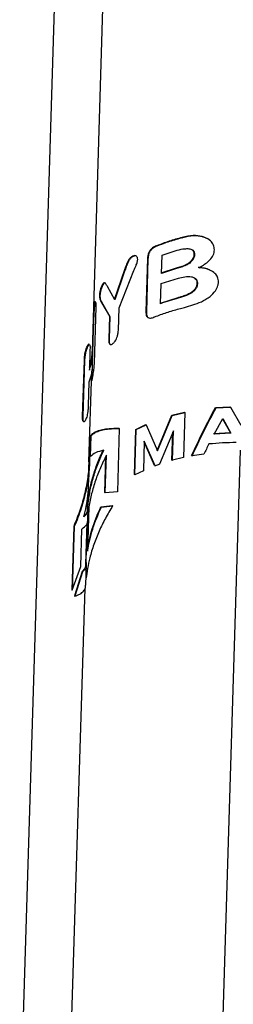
# Model space of a CAD drawing. Header units: millimetres. Extents: x 51 to 2966, y 67 to 3970.
# Tile 71 of 88: x 2416 to 2483, y 2713 to 3022. Entities that reach past the tile are written whole.
import ezdxf

# ---------------------------------------------------------------- set-up
doc = ezdxf.new("R2010")
doc.units = ezdxf.units.MM

msp = doc.modelspace()

# ---------------------------------------------------------------- linework, layer by layer
at = {"color": 7, "linetype": 'Continuous', "lineweight": 25}
for p, q in [((2438.75, 2918.07), (2444.36, 3100.49)), ((2467.04, 2953.93), (2467.19, 2953.84)), ((2473.3, 2954.25), (2473.47, 2954.16)), ((2474.92, 2953.56), (2474.76, 2953.66)), ((2458.94, 2951.29), (2459.08, 2951.21)), ((2451.23, 2947.93), (2451.37, 2947.85)), ((2452.6, 2948.02), (2452.46, 2948.1)), ((2456.12, 2947.33), (2455.61, 2930.6)), ((2456.26, 2947.25), (2455.75, 2930.52)), ((2456.12, 2947.33), (2456.26, 2947.25)), ((2460.5, 2942.62), (2460.67, 2948.4)), ((2460.67, 2948.4), (2464.85, 2949.77)), ((2470.73, 2948.53), (2470.89, 2948.44)), ((2465.08, 2944.23), (2460.35, 2942.7)), ((2465.23, 2944.15), (2460.5, 2942.62)), ((2465.08, 2944.23), (2465.23, 2944.15)), ((2470.17, 2946.99), (2470.33, 2946.9)), ((2448.86, 2943.71), (2445.66, 2934.35)), ((2449, 2943.63), (2445.81, 2934.27)), ((2447.15, 2931.82), (2451.83, 2943.55)), ((2448.86, 2943.71), (2449, 2943.63)), ((2460.4, 2939.44), (2465.81, 2941.15)), ((2476.37, 2943.36), (2476.2, 2943.46)), ((2441.95, 2939.15), (2442.11, 2939.06)), ((2442.77, 2939.57), (2442.62, 2939.65)), ((2445.81, 2934.27), (2443.51, 2938.45)), ((2460.2, 2933.08), (2460.4, 2939.44)), ((2471.64, 2939.46), (2471.8, 2939.37)), ((2440.96, 2935.66), (2441.12, 2935.56)), ((2465.65, 2934.93), (2460.06, 2933.16)), ((2465.65, 2934.93), (2465.8, 2934.85)), ((2439.33, 2932.9), (2439.51, 2932.8)), ((2439.39, 2914.37), (2439.94, 2931.99)), ((2439.83, 2933.54), (2439.65, 2933.64)), ((2441.44, 2933.76), (2444.1, 2929.17)), ((2441.44, 2933.76), (2441.6, 2933.67)), ((2441.6, 2933.67), (2444.25, 2929.08)), ((2446.93, 2924.73), (2447.15, 2931.82)), ((2444.1, 2929.17), (2443.89, 2922.07)), ((2444.25, 2929.08), (2444.03, 2921.99)), ((2444.1, 2929.17), (2444.25, 2929.08)), ((2455.61, 2930.6), (2455.75, 2930.52)), ((2456.17, 2928.77), (2456.32, 2928.69)), ((2439.15, 2928), (2438.95, 2921.53)), ((2439.06, 2928.06), (2439.15, 2928)), ((2437.19, 2919.73), (2437.35, 2919.64)), ((2437.86, 2920.26), (2437.69, 2920.36)), ((2438.86, 2921.58), (2438.95, 2921.53)), ((2438.95, 2921.53), (2438.93, 2919.6)), ((2443.89, 2922.07), (2444.03, 2921.99)), ((2444.24, 2920.35), (2444.39, 2920.26)), ((2438.01, 2918.66), (2437.81, 2912.19)), ((2438.83, 2914.31), (2438.95, 2918.07)), ((2435.69, 2897.68), (2436.24, 2915.3)), ((2435.85, 2897.59), (2436.39, 2915.21)), ((2436.24, 2915.3), (2436.39, 2915.21)), ((2438.7, 2913.42), (2438.61, 2910.37)), ((2437.68, 2883.34), (2438.56, 2911.83)), ((2438.51, 2910.43), (2438.61, 2910.37)), ((2437.69, 2908.43), (2437.47, 2901.03)), ((2438.47, 2908.96), (2438.59, 2908.89)), ((2477.48, 2900.41), (2482.06, 2900.66)), ((2482.06, 2900.66), (2482.26, 2900.55)), ((2435.69, 2897.68), (2435.85, 2897.59)), ((2459.15, 2886.84), (2463.73, 2897.97)), ((2459.3, 2886.76), (2463.88, 2897.88)), ((2463.73, 2897.97), (2467.74, 2898.96)), ((2463.73, 2897.97), (2463.88, 2897.88)), ((2463.88, 2897.88), (2467.9, 2898.87)), ((2467.9, 2898.87), (2467.46, 2884.64)), ((2467.74, 2898.96), (2467.9, 2898.87)), ((2477.48, 2900.41), (2477.66, 2900.31)), ((2477.66, 2900.31), (2482.26, 2900.55)), ((2482.26, 2900.55), (2485.52, 2894.86)), ((2435.92, 2896.03), (2436.08, 2895.94)), ((2452.42, 2893.52), (2455.53, 2895.03)), ((2452.56, 2893.44), (2455.68, 2894.95)), ((2455.53, 2895.03), (2455.68, 2894.95)), ((2455.68, 2894.95), (2459.3, 2886.76)), ((2477.08, 2892.05), (2479.8, 2896.98)), ((2479.74, 2896.86), (2482.17, 2892.45)), ((2479.8, 2896.98), (2482.36, 2892.33)), ((2438.05, 2885.05), (2438.25, 2891.57)), ((2438.22, 2884.95), (2438.43, 2891.47)), ((2438.25, 2891.57), (2438.43, 2891.47)), ((2447.24, 2893.83), (2446.62, 2873.82)), ((2447.1, 2893.91), (2447.24, 2893.83)), ((2451.98, 2879.29), (2452.42, 2893.52)), ((2452.13, 2879.21), (2452.56, 2893.44)), ((2452.42, 2893.52), (2452.56, 2893.44)), ((2464.24, 2893.06), (2459.84, 2882.53)), ((2463.8, 2883.88), (2464.07, 2892.66)), ((2463.95, 2883.79), (2464.24, 2893.06)), ((2482.17, 2892.45), (2476.91, 2892.16)), ((2482.36, 2892.33), (2477.08, 2892.05)), ((2482.17, 2892.45), (2482.36, 2892.33)), ((2455.1, 2889.8), (2454.82, 2880.53)), ((2458.34, 2882.13), (2455.09, 2889.57)), ((2458.49, 2882.05), (2455.1, 2889.8)), ((2437.82, 2887.99), (2437.9, 2887.94)), ((2437.89, 2885.81), (2437.9, 2887.94)), ((2442.8, 2873.6), (2443.16, 2885.36)), ((2469.99, 2885.26), (2470.15, 2885.17)), ((2473.82, 2885.72), (2470.15, 2885.17)), ((2485.28, 2887.02), (2478.41, 2663.54)), ((2437.68, 2876.87), (2437.88, 2883.4)), ((2438.05, 2885.05), (2438.22, 2884.95)), ((2442.66, 2873.68), (2443, 2885.02)), ((2458.34, 2882.13), (2458.49, 2882.05)), ((2463.8, 2883.88), (2463.95, 2883.79)), ((2467.46, 2884.64), (2463.95, 2883.79)), ((2451.98, 2879.29), (2452.13, 2879.21)), ((2454.82, 2880.53), (2452.13, 2879.21)), ((2442.66, 2873.68), (2442.8, 2873.6)), ((2446.62, 2873.82), (2442.8, 2873.6)), ((2437.22, 2868.5), (2437.35, 2872.6)), ((2437.29, 2870.5), (2437.48, 2870.39)), ((2437.38, 2869.07), (2437.48, 2870.39)), ((2437.66, 2869.16), (2437.24, 2855.22)), ((2437.31, 2864.94), (2437.42, 2868.43)), ((2441.43, 2869.16), (2444.98, 2869.53)), ((2441.43, 2869.16), (2441.58, 2869.07)), ((2441.58, 2869.07), (2445.13, 2869.45)), ((2444.98, 2869.53), (2445.13, 2869.45)), ((2436.69, 2851.09), (2437.08, 2863.96)), ((2436.82, 2852.4), (2437.18, 2864.25)), ((2432.89, 2863.01), (2432.27, 2842.99)), ((2433.04, 2862.92), (2432.43, 2842.9)), ((2432.89, 2863.01), (2433.04, 2862.92)), ((2435.13, 2850.4), (2435.49, 2862.16)), ((2436.73, 2852.45), (2436.82, 2852.4)), ((2436.84, 2851.66), (2436.82, 2852.4)), ((2432.43, 2842.9), (2435.13, 2850.4)), ((2435.53, 2848.77), (2433.13, 2841.09)), ((2435.69, 2848.67), (2433.29, 2841)), ((2435.53, 2848.77), (2435.69, 2848.67)), ((2436.69, 2844.5), (2436.89, 2851.02)), ((2431.7, 2688.97), (2436.46, 2843.54)), ((2432.27, 2842.99), (2432.43, 2842.9)), ((2433.13, 2841.09), (2433.29, 2841))]:
    msp.add_line(p, q, dxfattribs=at)
at = {"color": 8, "linetype": 'Continuous', "lineweight": 25}
msp.add_line((2428.77, 3091.49), (2415.89, 2673.08), dxfattribs=at)
at = {"color": 7, "linetype": 'Continuous', "lineweight": 25}
for points, knots in [([(2467.04, 2953.93), (2465.64, 2953.55), (2462.83, 2952.79), (2460.24, 2951.79), (2458.94, 2951.29)], [0, 0, 0, 0, 0.497544, 1, 1, 1, 1]), ([(2467.19, 2953.84), (2465.79, 2953.47), (2462.97, 2952.7), (2460.38, 2951.71), (2459.08, 2951.21)], [0, 0, 0, 0, 0.497522, 1, 1, 1, 1]), ([(2473.3, 2954.25), (2472.38, 2954.4), (2470.9, 2954.64), (2468.75, 2954.33), (2467.61, 2954.06), (2467.04, 2953.93)], [0, 0, 0, 0, 0.455896, 0.72678, 1, 1, 1, 1]), ([(2473.47, 2954.16), (2472.54, 2954.31), (2471.06, 2954.55), (2468.91, 2954.24), (2467.77, 2953.98), (2467.19, 2953.84)], [0, 0, 0, 0, 0.455453, 0.726553, 1, 1, 1, 1]), ([(2474.71, 2953.57), (2474.44, 2953.76), (2474.02, 2954.05), (2473.5, 2954.2), (2473.3, 2954.25)], [0, 0, 0, 0, 0.6283766, 1, 1, 1, 1]), ([(2477.15, 2950.01), (2477.1, 2950.54), (2477, 2951.61), (2475.88, 2953.04), (2474.58, 2953.82), (2473.66, 2954.1), (2473.47, 2954.16)], [0, 0, 0, 0, 0.274716, 0.549626, 0.905211, 1, 1, 1, 1]), ([(2458.94, 2951.29), (2458.53, 2951.1), (2457.89, 2950.81), (2457.08, 2950.13), (2456.57, 2949.41), (2456.21, 2948.43), (2456.15, 2947.76), (2456.12, 2947.33)], [0, 0, 0, 0, 0.268956, 0.416894, 0.566522, 0.725564, 1, 1, 1, 1]), ([(2459.08, 2951.21), (2458.67, 2951.02), (2458.03, 2950.72), (2457.22, 2950.04), (2456.71, 2949.33), (2456.35, 2948.35), (2456.3, 2947.67), (2456.26, 2947.25)], [0, 0, 0, 0, 0.269001, 0.416934, 0.566553, 0.725593, 1, 1, 1, 1]), ([(2464.85, 2949.77), (2465.65, 2949.98), (2466.87, 2950.29), (2468.52, 2950.45), (2469.61, 2950.38), (2470.42, 2949.99), (2470.85, 2949.31), (2470.87, 2948.75), (2470.89, 2948.44)], [0, 0, 0, 0, 0.316859, 0.478234, 0.637898, 0.749551, 0.861626, 1, 1, 1, 1]), ([(2451.23, 2947.93), (2450.99, 2947.76), (2450.53, 2947.42), (2449.88, 2946.38), (2449.38, 2945.14), (2449.03, 2944.19), (2448.86, 2943.71)], [0, 0, 0, 0, 0.2044142, 0.3945713, 0.6943955, 1, 1, 1, 1]), ([(2451.37, 2947.85), (2451.13, 2947.68), (2450.67, 2947.34), (2450.02, 2946.3), (2449.53, 2945.06), (2449.18, 2944.11), (2449, 2943.63)], [0, 0, 0, 0, 0.204413, 0.394572, 0.694396, 1, 1, 1, 1]), ([(2452.46, 2948.1), (2452.33, 2948.16), (2452.04, 2948.28), (2451.59, 2948.14), (2451.31, 2947.98), (2451.23, 2947.93)], [0, 0, 0, 0, 0.383028, 0.817205, 1, 1, 1, 1]), ([(2453.03, 2947.04), (2453.01, 2947.27), (2452.98, 2947.71), (2452.63, 2948.05), (2452.18, 2948.18), (2451.73, 2948.06), (2451.45, 2947.9), (2451.37, 2947.85)], [0, 0, 0, 0, 0.242151, 0.459198, 0.667859, 0.901592, 1, 1, 1, 1]), ([(2469.94, 2950.17), (2470.03, 2950.13), (2470.36, 2949.98), (2470.68, 2949.39), (2470.71, 2948.84), (2470.73, 2948.53)], [0, 0, 0, 0, 0.152394, 0.531427, 1, 1, 1, 1]), ([(2470.73, 2948.53), (2470.72, 2948.4), (2470.71, 2948.15), (2470.55, 2947.62), (2470.32, 2947.24), (2470.17, 2946.99)], [0, 0, 0, 0, 0.247807, 0.496467, 1, 1, 1, 1]), ([(2470.89, 2948.44), (2470.88, 2948.31), (2470.86, 2948.06), (2470.71, 2947.53), (2470.48, 2947.15), (2470.33, 2946.9)], [0, 0, 0, 0, 0.247761, 0.496405, 1, 1, 1, 1]), ([(2472.21, 2944.41), (2472.71, 2944.69), (2473.71, 2945.23), (2475.18, 2946.25), (2476.44, 2947.57), (2477.05, 2948.92), (2477.12, 2949.74), (2477.15, 2950.01)], [0, 0, 0, 0, 0.202671, 0.404402, 0.641391, 0.879531, 1, 1, 1, 1]), ([(2451.83, 2943.55), (2451.96, 2943.85), (2452.23, 2944.44), (2452.64, 2945.43), (2452.97, 2946.33), (2453.02, 2946.87), (2453.03, 2947.04)], [0, 0, 0, 0, 0.25119, 0.502432, 0.841339, 1, 1, 1, 1]), ([(2470.17, 2946.99), (2469.89, 2946.63), (2469.33, 2945.92), (2468, 2945.18), (2466.57, 2944.67), (2465.58, 2944.38), (2465.08, 2944.23)], [0, 0, 0, 0, 0.233595, 0.458018, 0.726166, 1, 1, 1, 1]), ([(2470.33, 2946.9), (2470.04, 2946.54), (2469.49, 2945.83), (2468.15, 2945.1), (2466.73, 2944.58), (2465.73, 2944.29), (2465.23, 2944.15)], [0, 0, 0, 0, 0.233451, 0.457902, 0.726107, 1, 1, 1, 1]), ([(2476.16, 2943.39), (2475.96, 2943.52), (2474.93, 2944.23), (2473.38, 2944.41), (2472.17, 2944.5), (2472.05, 2944.51)], [0, 0, 0, 0, 0.174888, 0.913077, 1, 1, 1, 1]), ([(2478.43, 2939.86), (2478.39, 2940.41), (2478.31, 2941.44), (2477.33, 2942.81), (2475.45, 2943.95), (2473.55, 2944.32), (2472.34, 2944.4), (2472.21, 2944.41)], [0, 0, 0, 0, 0.205733, 0.380905, 0.604495, 0.957288, 1, 1, 1, 1]), ([(2465.81, 2941.15), (2466.49, 2941.31), (2467.87, 2941.64), (2469.61, 2941.67), (2470.84, 2941.3), (2471.51, 2940.75), (2471.78, 2940.04), (2471.8, 2939.57), (2471.8, 2939.37)], [0, 0, 0, 0, 0.264382, 0.530396, 0.660987, 0.792542, 0.910273, 1, 1, 1, 1]), ([(2470.7, 2941.3), (2470.92, 2941.14), (2471.37, 2940.83), (2471.62, 2940.13), (2471.64, 2939.67), (2471.64, 2939.46)], [0, 0, 0, 0, 0.36802, 0.726155, 1, 1, 1, 1]), ([(2441.95, 2939.15), (2441.89, 2939.05), (2441.83, 2938.95), (2441.72, 2938.73), (2441.66, 2938.61), (2441.55, 2938.35), (2441.49, 2938.21), (2441.39, 2937.92), (2441.34, 2937.76), (2441.25, 2937.44), (2441.21, 2937.28), (2441.13, 2936.94), (2441.1, 2936.77), (2441.04, 2936.43), (2441.01, 2936.27), (2440.98, 2935.95), (2440.97, 2935.8), (2440.96, 2935.66)], [0, 0, 0, 0, 0.125, 0.125, 0.25, 0.25, 0.375, 0.375, 0.5, 0.5, 0.625, 0.625, 0.75, 0.75, 0.875, 0.875, 1, 1, 1, 1]), ([(2442.11, 2939.06), (2441.97, 2938.81), (2441.71, 2938.35), (2441.41, 2937.39), (2441.21, 2936.53), (2441.14, 2935.91), (2441.13, 2935.64), (2441.12, 2935.56)], [0, 0, 0, 0, 0.298737, 0.532906, 0.767769, 0.928577, 1, 1, 1, 1]), ([(2442.6, 2939.62), (2442.57, 2939.65), (2442.48, 2939.75), (2442.23, 2939.55), (2442.04, 2939.28), (2441.95, 2939.15)], [0, 0, 0, 0, 0.167149, 0.610338, 1, 1, 1, 1]), ([(2443.51, 2938.45), (2443.34, 2938.75), (2443.08, 2939.21), (2442.73, 2939.69), (2442.39, 2939.47), (2442.2, 2939.19), (2442.11, 2939.06)], [0, 0, 0, 0, 0.456401, 0.695272, 0.857617, 1, 1, 1, 1]), ([(2471.64, 2939.46), (2471.63, 2939.32), (2471.62, 2939.18), (2471.58, 2938.89), (2471.54, 2938.75), (2471.45, 2938.47), (2471.39, 2938.32), (2471.25, 2938.04), (2471.16, 2937.9), (2470.97, 2937.63), (2470.87, 2937.5), (2470.63, 2937.25), (2470.5, 2937.13), (2470.1, 2936.79), (2469.8, 2936.59), (2469.35, 2936.32), (2469.19, 2936.23), (2468.88, 2936.07), (2468.72, 2936), (2468.24, 2935.78), (2467.91, 2935.65), (2467.26, 2935.41), (2466.94, 2935.31), (2466.29, 2935.11), (2465.97, 2935.02), (2465.65, 2934.93)], [0, 0, 0, 0, 0.0625, 0.0625, 0.125, 0.125, 0.1875, 0.1875, 0.25, 0.25, 0.3125, 0.3125, 0.375, 0.375, 0.5, 0.5, 0.5625, 0.5625, 0.625, 0.625, 0.75, 0.75, 0.875, 0.875, 1, 1, 1, 1]), ([(2471.8, 2939.37), (2471.74, 2938.94), (2471.64, 2938.2), (2470.91, 2937.22), (2469.84, 2936.37), (2468.08, 2935.51), (2466.65, 2935.09), (2465.8, 2934.85)], [0, 0, 0, 0, 0.185275, 0.316838, 0.447963, 0.668866, 1, 1, 1, 1]), ([(2473.05, 2933.71), (2473.53, 2933.96), (2474.5, 2934.45), (2476.1, 2935.54), (2477.48, 2936.98), (2478.31, 2938.57), (2478.39, 2939.5), (2478.43, 2939.86)], [0, 0, 0, 0, 0.175518, 0.350337, 0.629223, 0.855762, 1, 1, 1, 1]), ([(2440.96, 2935.66), (2440.97, 2935.42), (2441, 2934.82), (2441.2, 2934.32), (2441.36, 2933.95), (2441.44, 2933.76)], [0, 0, 0, 0, 0.248345, 0.621639, 1, 1, 1, 1]), ([(2441.12, 2935.56), (2441.13, 2935.33), (2441.16, 2934.73), (2441.35, 2934.23), (2441.52, 2933.86), (2441.6, 2933.67)], [0, 0, 0, 0, 0.248284, 0.621612, 1, 1, 1, 1]), ([(2439.51, 2932.8), (2439.46, 2932.49), (2439.36, 2931.96), (2439.28, 2930.91), (2439.22, 2929.97), (2439.18, 2928.96), (2439.16, 2928.36), (2439.15, 2928)], [0, 0, 0, 0, 0.261141, 0.452109, 0.611872, 0.771399, 1, 1, 1, 1]), ([(2439.64, 2933.62), (2439.62, 2933.63), (2439.55, 2933.66), (2439.43, 2933.36), (2439.35, 2933.02), (2439.33, 2932.9)], [0, 0, 0, 0, 0.251743, 0.739226, 1, 1, 1, 1]), ([(2439.94, 2931.99), (2439.94, 2932.45), (2439.96, 2933.15), (2439.85, 2933.57), (2439.73, 2933.56), (2439.61, 2933.26), (2439.53, 2932.92), (2439.51, 2932.8)], [0, 0, 0, 0, 0.323566, 0.492467, 0.660951, 0.881597, 1, 1, 1, 1]), ([(2466.01, 2931.46), (2466.58, 2931.61), (2468.01, 2931.99), (2470.39, 2932.63), (2472.15, 2933.35), (2473.05, 2933.71)], [0, 0, 0, 0, 0.245806, 0.618588, 1, 1, 1, 1]), ([(2455.61, 2930.6), (2455.62, 2930.21), (2455.64, 2929.6), (2455.87, 2928.98), (2456.11, 2928.85), (2456.2, 2928.81)], [0, 0, 0, 0, 0.541783, 0.839934, 1, 1, 1, 1]), ([(2455.75, 2930.52), (2455.76, 2930.12), (2455.77, 2929.5), (2456.06, 2928.84), (2456.5, 2928.56), (2457.24, 2928.55), (2457.89, 2928.75), (2458.35, 2928.94), (2458.4, 2928.96)], [0, 0, 0, 0, 0.271543, 0.420989, 0.572303, 0.701708, 0.96823, 1, 1, 1, 1]), ([(2458.4, 2928.96), (2459.61, 2929.42), (2462.05, 2930.36), (2464.69, 2931.09), (2466.01, 2931.46)], [0, 0, 0, 0, 0.497789, 1, 1, 1, 1]), ([(2445.33, 2920.63), (2445.53, 2920.83), (2445.88, 2921.21), (2446.33, 2922.03), (2446.69, 2922.93), (2446.88, 2923.86), (2446.91, 2924.45), (2446.93, 2924.73)], [0, 0, 0, 0, 0.220056, 0.393811, 0.567427, 0.793933, 1, 1, 1, 1]), ([(2436.24, 2915.3), (2436.26, 2915.8), (2436.3, 2916.54), (2436.51, 2917.69), (2436.71, 2918.49), (2436.95, 2919.2), (2437.11, 2919.55), (2437.19, 2919.73)], [0, 0, 0, 0, 0.342017, 0.503154, 0.66428, 0.824337, 1, 1, 1, 1]), ([(2436.39, 2915.21), (2436.4, 2915.39), (2436.41, 2915.56), (2436.43, 2915.93), (2436.45, 2916.12), (2436.49, 2916.51), (2436.52, 2916.72), (2436.58, 2917.13), (2436.62, 2917.34), (2436.72, 2917.77), (2436.77, 2917.98), (2436.88, 2918.38), (2436.94, 2918.57), (2437.06, 2918.92), (2437.12, 2919.09), (2437.24, 2919.38), (2437.29, 2919.51), (2437.35, 2919.64)], [0, 0, 0, 0, 0.125, 0.125, 0.25, 0.25, 0.375, 0.375, 0.5, 0.5, 0.625, 0.625, 0.75, 0.75, 0.875, 0.875, 1, 1, 1, 1]), ([(2437.19, 2919.73), (2437.28, 2919.91), (2437.46, 2920.26), (2437.63, 2920.44), (2437.67, 2920.35), (2437.68, 2920.34)], [0, 0, 0, 0, 0.496651, 0.937107, 1, 1, 1, 1]), ([(2437.35, 2919.64), (2437.45, 2919.83), (2437.63, 2920.19), (2437.84, 2920.34), (2437.97, 2920.13), (2438.03, 2919.55), (2438.02, 2918.98), (2438.01, 2918.66)], [0, 0, 0, 0, 0.214242, 0.403861, 0.594187, 0.771159, 1, 1, 1, 1]), ([(2437.81, 2912.19), (2438.18, 2913.4), (2438.94, 2915.86), (2438.93, 2918.35), (2438.93, 2919.6)], [0, 0, 0, 0, 0.496515, 1, 1, 1, 1]), ([(2443.89, 2922.07), (2443.89, 2921.66), (2443.89, 2921.02), (2444.05, 2920.46), (2444.21, 2920.4), (2444.26, 2920.38)], [0, 0, 0, 0, 0.54662, 0.850319, 1, 1, 1, 1]), ([(2444.03, 2921.99), (2444.03, 2921.57), (2444.03, 2920.92), (2444.24, 2920.33), (2444.54, 2920.17), (2444.92, 2920.27), (2445.2, 2920.51), (2445.33, 2920.63)], [0, 0, 0, 0, 0.32077, 0.498986, 0.67808, 0.845917, 1, 1, 1, 1]), ([(2437.84, 2913.06), (2438.13, 2914), (2438.65, 2915.66), (2438.66, 2917.35), (2438.66, 2918.08)], [0, 0, 0, 0, 0.568052, 1, 1, 1, 1]), ([(2438.74, 2914.32), (2438.74, 2913.59), (2438.71, 2911.61), (2438.09, 2909.66), (2437.69, 2908.43)], [0, 0, 0, 0, 0.366727, 1, 1, 1, 1]), ([(2438.8, 2909.68), (2438.86, 2909.98), (2438.96, 2910.49), (2439.13, 2911.48), (2439.25, 2912.37), (2439.35, 2913.37), (2439.38, 2913.99), (2439.39, 2914.37)], [0, 0, 0, 0, 0.258045, 0.442122, 0.595911, 0.749612, 1, 1, 1, 1]), ([(2438.61, 2910.37), (2438.6, 2909.99), (2438.58, 2909.36), (2438.58, 2908.93), (2438.6, 2908.92), (2438.61, 2908.92)], [0, 0, 0, 0, 0.488441, 0.805655, 1, 1, 1, 1]), ([(2438.62, 2908.9), (2438.65, 2908.99), (2438.69, 2909.13), (2438.77, 2909.53), (2438.8, 2909.68)], [0, 0, 0, 0, 0.611116, 1, 1, 1, 1]), ([(2437.47, 2901.03), (2437.45, 2900.55), (2437.41, 2899.82), (2437.25, 2898.66), (2437.08, 2897.79), (2436.87, 2897.04), (2436.71, 2896.68), (2436.64, 2896.51)], [0, 0, 0, 0, 0.320025, 0.488792, 0.657424, 0.838584, 1, 1, 1, 1]), ([(2435.93, 2896.05), (2435.88, 2896.09), (2435.77, 2896.19), (2435.68, 2896.79), (2435.69, 2897.37), (2435.69, 2897.68)], [0, 0, 0, 0, 0.2464216, 0.5994746, 1, 1, 1, 1]), ([(2436.64, 2896.51), (2436.54, 2896.32), (2436.35, 2895.98), (2436.11, 2895.87), (2435.93, 2896.09), (2435.84, 2896.69), (2435.85, 2897.28), (2435.85, 2897.59)], [0, 0, 0, 0, 0.222328, 0.393697, 0.565498, 0.769244, 1, 1, 1, 1]), ([(2469.99, 2885.26), (2471.19, 2887.83), (2473.58, 2892.98), (2476.18, 2897.93), (2477.48, 2900.41)], [0, 0, 0, 0, 0.499736, 1, 1, 1, 1]), ([(2470.15, 2885.17), (2471.35, 2887.74), (2473.75, 2892.88), (2476.36, 2897.83), (2477.66, 2900.31)], [0, 0, 0, 0, 0.49973, 1, 1, 1, 1]), ([(2438.25, 2891.57), (2438.5, 2891.85), (2439, 2892.4), (2440.27, 2893.03), (2441.91, 2893.5), (2444.11, 2893.85), (2446.02, 2893.89), (2447.1, 2893.91)], [0, 0, 0, 0, 0.1861402, 0.3722944, 0.5640456, 0.7558086, 1, 1, 1, 1]), ([(2438.43, 2891.47), (2438.67, 2891.74), (2439.16, 2892.3), (2440.4, 2892.93), (2442.01, 2893.4), (2444.2, 2893.76), (2446.13, 2893.81), (2447.24, 2893.83)], [0, 0, 0, 0, 0.184193, 0.368402, 0.558097, 0.747805, 1, 1, 1, 1]), ([(2484.05, 2889.37), (2482.61, 2889.36), (2479.72, 2889.32), (2476.87, 2889.06), (2475.44, 2888.93)], [0, 0, 0, 0, 0.497864, 1, 1, 1, 1]), ([(2437.89, 2885.81), (2437.94, 2883.92), (2437.86, 2882.03), (2437.47, 2878.23), (2437.17, 2876.33), (2436.35, 2872.51), (2435.83, 2870.6), (2434.59, 2866.76), (2433.87, 2864.83), (2433.04, 2862.92)], [0, 0, 0, 0, 0.25, 0.25, 0.5, 0.5, 0.75, 0.75, 1, 1, 1, 1]), ([(2437.29, 2870.5), (2437.48, 2871.86), (2437.85, 2874.58), (2438.92, 2878.73), (2440.32, 2882.9), (2441.56, 2885.66), (2442.19, 2887.05)], [0, 0, 0, 0, 0.246171, 0.49237, 0.746176, 1, 1, 1, 1]), ([(2437.48, 2870.39), (2437.66, 2871.75), (2438.02, 2874.48), (2439.08, 2878.63), (2440.47, 2882.81), (2441.72, 2885.58), (2442.34, 2886.96)], [0, 0, 0, 0, 0.246121, 0.492268, 0.746125, 1, 1, 1, 1]), ([(2443.16, 2885.36), (2442.52, 2884.05), (2441.23, 2881.44), (2439.69, 2877.41), (2438.44, 2873.3), (2437.92, 2870.54), (2437.66, 2869.16)], [0, 0, 0, 0, 0.246553, 0.4930867, 0.7465564, 1, 1, 1, 1]), ([(2442.34, 2886.96), (2441.41, 2886.74), (2439.53, 2886.29), (2438.66, 2885.4), (2438.22, 2884.95)], [0, 0, 0, 0, 0.495235, 1, 1, 1, 1]), ([(2437.62, 2883.34), (2437.6, 2882.53), (2437.56, 2880.1), (2436.94, 2875.92), (2435.77, 2870.85), (2434.34, 2866.52), (2433.27, 2863.92), (2432.89, 2863.01)], [0, 0, 0, 0, 0.121837, 0.363416, 0.613855, 0.864322, 1, 1, 1, 1]), ([(2436.11, 2865.99), (2436.62, 2868.21), (2437.46, 2871.88), (2437.54, 2875.47), (2437.57, 2876.87)], [0, 0, 0, 0, 0.607407, 1, 1, 1, 1]), ([(2437.38, 2869.07), (2437.39, 2868.47), (2437.43, 2867.27), (2436.55, 2866.42), (2436.11, 2865.99)], [0, 0, 0, 0, 0.496107, 1, 1, 1, 1]), ([(2437.12, 2868.5), (2437.12, 2868.13), (2437.14, 2867.31), (2436.53, 2866.72), (2436.19, 2866.39)], [0, 0, 0, 0, 0.444177, 1, 1, 1, 1]), ([(2445.13, 2869.45), (2444.35, 2868.15), (2442.79, 2865.54), (2440.83, 2861.48), (2439.18, 2857.32), (2437.61, 2852.29), (2437.07, 2848.67), (2436.74, 2846.47)], [0, 0, 0, 0, 0.176654, 0.353303, 0.534849, 0.716383, 1, 1, 1, 1]), ([(2437.24, 2855.22), (2437.69, 2857.53), (2438.62, 2862.18), (2440.59, 2866.76), (2441.58, 2869.07)], [0, 0, 0, 0, 0.4947075, 1, 1, 1, 1]), ([(2437.27, 2856.19), (2437.68, 2858.2), (2438.57, 2862.56), (2440.43, 2866.85), (2441.43, 2869.16)], [0, 0, 0, 0, 0.461325, 1, 1, 1, 1]), ([(2435.49, 2862.16), (2436.06, 2862.62), (2436.92, 2863.31), (2437.3, 2864.32), (2437.28, 2864.81), (2437.28, 2864.94)], [0, 0, 0, 0, 0.58804, 0.888142, 1, 1, 1, 1]), ([(2436.59, 2851.09), (2436.59, 2850.75), (2436.6, 2849.83), (2435.94, 2849.18), (2435.53, 2848.77)], [0, 0, 0, 0, 0.376191, 1, 1, 1, 1]), ([(2436.84, 2851.66), (2436.86, 2851.08), (2436.9, 2849.92), (2436.1, 2849.09), (2435.69, 2848.67)], [0, 0, 0, 0, 0.496393, 1, 1, 1, 1]), ([(2433.29, 2841), (2433.85, 2841.23), (2434.97, 2841.67), (2436.04, 2842.61), (2436.63, 2843.54), (2436.62, 2844.25), (2436.61, 2844.5)], [0, 0, 0, 0, 0.279199, 0.558374, 0.847148, 1, 1, 1, 1])]:
    msp.add_open_spline(points, degree=3, knots=knots, dxfattribs=at)
for points in [[(2465.8, 2934.85), (2463.86, 2934.33), (2462, 2933.74), (2460.2, 2933.08)], [(2475.44, 2888.93), (2474.89, 2887.87), (2474.35, 2886.8), (2473.82, 2885.72)], [(2459.84, 2882.53), (2459.38, 2882.37), (2458.93, 2882.21), (2458.49, 2882.05)]]:
    msp.add_open_spline(points, degree=3, dxfattribs=at)

doc.saveas('drawing.dxf')
